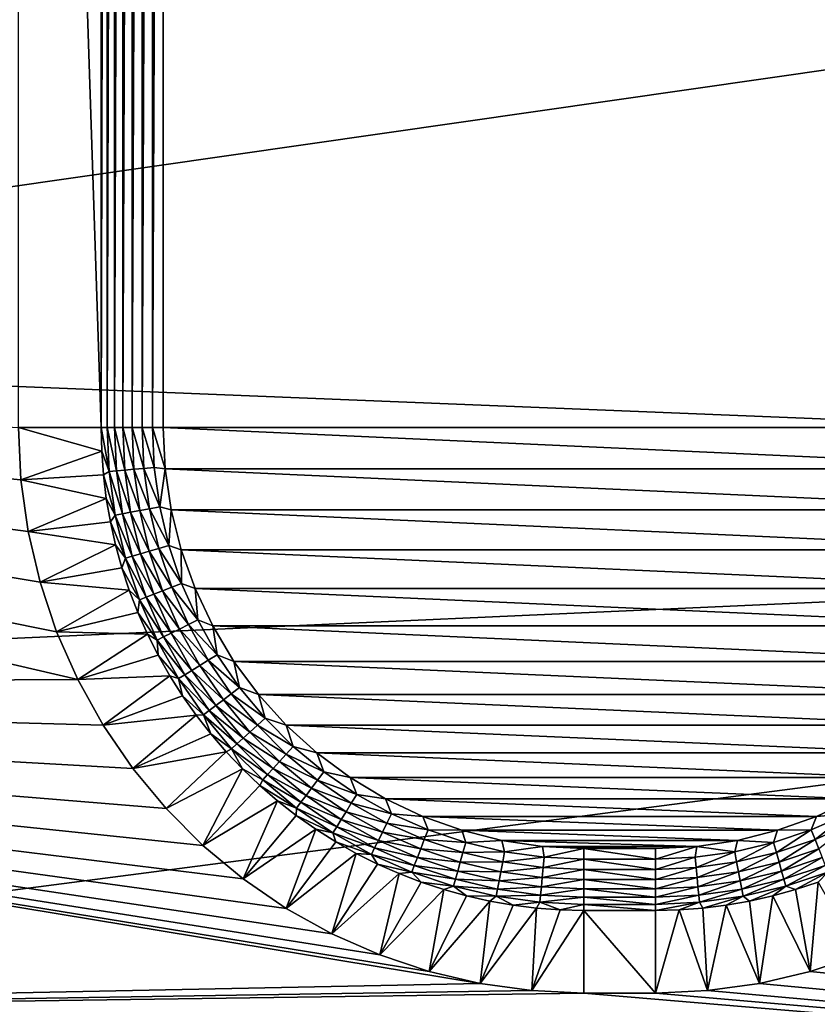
# Model space of a CAD drawing. Extents: x -320 to 320, y -695 to 695.
# Tile 143 of 169: x 218 to 241, y 295 to 322. Entities that reach past the tile are written whole.
import ezdxf

# ---------------------------------------------------------------- set-up
doc = ezdxf.new("R2010")
doc.units = 0
doc.header["$LTSCALE"] = 50.062222
for name, color, linetype in [('1', 7, 'CONTINUOUS'), ('147', 7, 'CONTINUOUS'), ('148', 7, 'CONTINUOUS'), ('149', 7, 'CONTINUOUS'), ('150', 7, 'CONTINUOUS'), ('151', 7, 'CONTINUOUS'), ('160', 7, 'CONTINUOUS'), ('161', 7, 'CONTINUOUS'), ('162', 7, 'CONTINUOUS'), ('163', 7, 'CONTINUOUS'), ('2', 7, 'CONTINUOUS')]:
    doc.layers.add(name, color=color, linetype=linetype)

msp = doc.modelspace()

# ---------------------------------------------------------------- linework, layer by layer
at = {"layer": '1', "color": 7, "linetype": 'CONTINUOUS'}
for points in [[(180.865, 303.755), (180.651, 313.062), (219.857, 303.96), (180.865, 303.755)], [(219.857, 303.96), (180.651, 313.062), (219.267, 305.296), (219.857, 303.96)], [(219.267, 305.296), (180.651, 313.062), (218.803, 306.68), (219.267, 305.296)], [(218.803, 306.68), (180.651, 313.062), (218.469, 308.101), (218.803, 306.68)], [(218.469, 308.101), (180.651, 313.062), (218.267, 309.547), (218.469, 308.101)], [(218.267, 309.547), (180.651, 313.062), (218.2, 311.005), (218.267, 309.547)], [(220.567, 302.685), (180.865, 303.755), (219.857, 303.96), (220.567, 302.685)], [(180.651, 294.448), (180.865, 303.755), (231.101, 295.469), (180.651, 294.448)], [(231.101, 295.469), (180.865, 303.755), (229.68, 295.803), (231.101, 295.469)], [(229.68, 295.803), (180.865, 303.755), (228.296, 296.267), (229.68, 295.803)], [(228.296, 296.267), (180.865, 303.755), (226.96, 296.857), (228.296, 296.267)], [(226.96, 296.857), (180.865, 303.755), (225.685, 297.567), (226.96, 296.857)], [(225.685, 297.567), (180.865, 303.755), (224.48, 298.392), (225.685, 297.567)], [(224.48, 298.392), (180.865, 303.755), (223.357, 299.325), (224.48, 298.392)], [(223.357, 299.325), (180.865, 303.755), (222.325, 300.357), (223.357, 299.325)], [(222.325, 300.357), (180.865, 303.755), (221.392, 301.48), (222.325, 300.357)], [(221.392, 301.48), (180.865, 303.755), (220.567, 302.685), (221.392, 301.48)], [(241.714, 296.267), (309.371, 288.818), (240.33, 295.803), (241.714, 296.267)], [(240.33, 295.803), (309.371, 288.818), (238.909, 295.469), (240.33, 295.803)], [(232.547, 295.267), (180.651, 294.448), (231.101, 295.469), (232.547, 295.267)], [(238.909, 295.469), (309.371, 288.818), (237.463, 295.267), (238.909, 295.469)], [(234.005, 295.2), (180.651, 294.448), (232.547, 295.267), (234.005, 295.2)], [(309.371, 288.818), (180.651, 294.448), (234.005, 295.2), (309.371, 288.818)], [(236.005, 295.2), (309.371, 288.818), (234.005, 295.2), (236.005, 295.2)], [(237.463, 295.267), (309.371, 288.818), (236.005, 295.2), (237.463, 295.267)]]:
    msp.add_3dface(points, dxfattribs=at)
at = {"layer": '147', "color": 7, "linetype": 'CONTINUOUS'}
for points in [[(247.769, 381.005, -5), (247.769, 311.005, -5), (222.241, 381.005, -5), (247.769, 381.005, -5)], [(222.241, 381.005, -5), (247.769, 311.005, -5), (222.241, 311.005, -5), (222.241, 381.005, -5)], [(222.241, 311.005, -5), (247.769, 311.005, -5), (247.712, 309.852, -5), (222.241, 311.005, -5)], [(222.298, 309.852, -5), (222.241, 311.005, -5), (247.712, 309.852, -5), (222.298, 309.852, -5)], [(222.467, 308.71, -5), (222.298, 309.852, -5), (247.543, 308.71, -5), (222.467, 308.71, -5)], [(247.543, 308.71, -5), (222.298, 309.852, -5), (247.712, 309.852, -5), (247.543, 308.71, -5)], [(222.748, 307.59, -5), (222.467, 308.71, -5), (247.262, 307.59, -5), (222.748, 307.59, -5)], [(247.262, 307.59, -5), (222.467, 308.71, -5), (247.543, 308.71, -5), (247.262, 307.59, -5)], [(223.137, 306.503, -5), (222.748, 307.59, -5), (246.873, 306.503, -5), (223.137, 306.503, -5)], [(246.873, 306.503, -5), (222.748, 307.59, -5), (247.262, 307.59, -5), (246.873, 306.503, -5)], [(223.63, 305.46, -5), (223.137, 306.503, -5), (246.38, 305.46, -5), (223.63, 305.46, -5)], [(246.38, 305.46, -5), (223.137, 306.503, -5), (246.873, 306.503, -5), (246.38, 305.46, -5)], [(224.224, 304.47, -5), (223.63, 305.46, -5), (245.786, 304.47, -5), (224.224, 304.47, -5)], [(245.786, 304.47, -5), (223.63, 305.46, -5), (246.38, 305.46, -5), (245.786, 304.47, -5)], [(224.912, 303.542, -5), (224.224, 304.47, -5), (245.098, 303.542, -5), (224.912, 303.542, -5)], [(245.098, 303.542, -5), (224.224, 304.47, -5), (245.786, 304.47, -5), (245.098, 303.542, -5)], [(225.687, 302.687, -5), (224.912, 303.542, -5), (244.323, 302.687, -5), (225.687, 302.687, -5)], [(244.323, 302.687, -5), (224.912, 303.542, -5), (245.098, 303.542, -5), (244.323, 302.687, -5)], [(226.542, 301.912, -5), (225.687, 302.687, -5), (243.468, 301.912, -5), (226.542, 301.912, -5)], [(243.468, 301.912, -5), (225.687, 302.687, -5), (244.323, 302.687, -5), (243.468, 301.912, -5)], [(227.47, 301.224, -5), (226.542, 301.912, -5), (242.54, 301.224, -5), (227.47, 301.224, -5)], [(242.54, 301.224, -5), (226.542, 301.912, -5), (243.468, 301.912, -5), (242.54, 301.224, -5)], [(228.46, 300.63, -5), (227.47, 301.224, -5), (241.55, 300.63, -5), (228.46, 300.63, -5)], [(241.55, 300.63, -5), (227.47, 301.224, -5), (242.54, 301.224, -5), (241.55, 300.63, -5)], [(229.503, 300.137, -5), (228.46, 300.63, -5), (240.507, 300.137, -5), (229.503, 300.137, -5)], [(240.507, 300.137, -5), (228.46, 300.63, -5), (241.55, 300.63, -5), (240.507, 300.137, -5)], [(230.59, 299.748, -5), (229.503, 300.137, -5), (239.42, 299.748, -5), (230.59, 299.748, -5)], [(239.42, 299.748, -5), (229.503, 300.137, -5), (240.507, 300.137, -5), (239.42, 299.748, -5)], [(231.71, 299.467, -5), (230.59, 299.748, -5), (238.3, 299.467, -5), (231.71, 299.467, -5)], [(238.3, 299.467, -5), (230.59, 299.748, -5), (239.42, 299.748, -5), (238.3, 299.467, -5)], [(232.852, 299.298, -5), (231.71, 299.467, -5), (237.158, 299.298, -5), (232.852, 299.298, -5)], [(237.158, 299.298, -5), (231.71, 299.467, -5), (238.3, 299.467, -5), (237.158, 299.298, -5)], [(234.005, 299.241, -5), (232.852, 299.298, -5), (236.005, 299.241, -5), (234.005, 299.241, -5)], [(236.005, 299.241, -5), (232.852, 299.298, -5), (237.158, 299.298, -5), (236.005, 299.241, -5)]]:
    msp.add_3dface(points, dxfattribs=at)
at = {"layer": '148', "color": 7, "linetype": 'CONTINUOUS'}
for points in [[(239.923, 298.091, -4), (240.33, 295.803), (239.284, 297.914, -4), (239.923, 298.091, -4)], [(240.552, 298.298, -4), (240.33, 295.803), (239.923, 298.091, -4), (240.552, 298.298, -4)], [(241.714, 296.267), (240.33, 295.803), (240.552, 298.298, -4), (241.714, 296.267)], [(239.284, 297.914, -4), (238.909, 295.469), (238.638, 297.769, -4), (239.284, 297.914, -4)], [(240.33, 295.803), (238.909, 295.469), (239.284, 297.914, -4), (240.33, 295.803)], [(237.328, 297.574, -4), (237.463, 295.267), (236.667, 297.526, -4), (237.328, 297.574, -4)], [(237.985, 297.655, -4), (237.463, 295.267), (237.328, 297.574, -4), (237.985, 297.655, -4)], [(238.909, 295.469), (237.463, 295.267), (237.985, 297.655, -4), (238.909, 295.469)], [(238.638, 297.769, -4), (238.909, 295.469), (237.985, 297.655, -4), (238.638, 297.769, -4)], [(237.463, 295.267), (236.005, 295.2), (236.667, 297.526, -4), (237.463, 295.267)], [(236.667, 297.526, -4), (236.005, 295.2), (236.005, 297.509, -4), (236.667, 297.526, -4)]]:
    msp.add_3dface(points, dxfattribs=at)
at = {"layer": '149', "color": 7, "linetype": 'CONTINUOUS'}
for points in [[(236.005, 295.2), (234.005, 295.2), (234.005, 297.509, -4), (236.005, 295.2)], [(236.005, 297.509, -4), (236.005, 295.2), (234.005, 297.509, -4), (236.005, 297.509, -4)]]:
    msp.add_3dface(points, dxfattribs=at)
at = {"layer": '150', "color": 7, "linetype": 'CONTINUOUS'}
for points in [[(218.267, 309.547), (218.2, 311.005), (220.526, 310.343, -4), (218.267, 309.547)], [(220.526, 310.343, -4), (218.2, 311.005), (220.509, 311.005, -4), (220.526, 310.343, -4)], [(220.574, 309.682, -4), (218.267, 309.547), (220.526, 310.343, -4), (220.574, 309.682, -4)], [(220.655, 309.025, -4), (218.267, 309.547), (220.574, 309.682, -4), (220.655, 309.025, -4)], [(218.469, 308.101), (218.267, 309.547), (220.655, 309.025, -4), (218.469, 308.101)], [(220.769, 308.372, -4), (218.469, 308.101), (220.655, 309.025, -4), (220.769, 308.372, -4)], [(220.914, 307.726, -4), (218.469, 308.101), (220.769, 308.372, -4), (220.914, 307.726, -4)], [(218.803, 306.68), (218.469, 308.101), (220.914, 307.726, -4), (218.803, 306.68)], [(221.091, 307.087, -4), (218.803, 306.68), (220.914, 307.726, -4), (221.091, 307.087, -4)], [(221.298, 306.458, -4), (218.803, 306.68), (221.091, 307.087, -4), (221.298, 306.458, -4)], [(219.267, 305.296), (218.803, 306.68), (221.298, 306.458, -4), (219.267, 305.296)], [(221.537, 305.84, -4), (219.267, 305.296), (221.298, 306.458, -4), (221.537, 305.84, -4)], [(221.805, 305.235, -4), (219.267, 305.296), (221.537, 305.84, -4), (221.805, 305.235, -4)], [(219.857, 303.96), (219.267, 305.296), (221.805, 305.235, -4), (219.857, 303.96)], [(222.103, 304.643, -4), (219.857, 303.96), (221.805, 305.235, -4), (222.103, 304.643, -4)], [(222.429, 304.067, -4), (219.857, 303.96), (222.103, 304.643, -4), (222.429, 304.067, -4)], [(220.567, 302.685), (219.857, 303.96), (222.429, 304.067, -4), (220.567, 302.685)], [(222.784, 303.507, -4), (220.567, 302.685), (222.429, 304.067, -4), (222.784, 303.507, -4)], [(223.165, 302.966, -4), (220.567, 302.685), (222.784, 303.507, -4), (223.165, 302.966, -4)], [(221.392, 301.48), (220.567, 302.685), (223.165, 302.966, -4), (221.392, 301.48)], [(223.573, 302.443, -4), (221.392, 301.48), (223.165, 302.966, -4), (223.573, 302.443, -4)], [(224.005, 301.942, -4), (221.392, 301.48), (223.573, 302.443, -4), (224.005, 301.942, -4)], [(222.325, 300.357), (221.392, 301.48), (224.005, 301.942, -4), (222.325, 300.357)], [(224.462, 301.462, -4), (222.325, 300.357), (224.005, 301.942, -4), (224.462, 301.462, -4)], [(223.357, 299.325), (222.325, 300.357), (224.462, 301.462, -4), (223.357, 299.325)], [(224.942, 301.005, -4), (223.357, 299.325), (224.462, 301.462, -4), (224.942, 301.005, -4)], [(225.443, 300.573, -4), (223.357, 299.325), (224.942, 301.005, -4), (225.443, 300.573, -4)], [(224.48, 298.392), (223.357, 299.325), (225.443, 300.573, -4), (224.48, 298.392)], [(225.966, 300.165, -4), (224.48, 298.392), (225.443, 300.573, -4), (225.966, 300.165, -4)], [(226.507, 299.784, -4), (224.48, 298.392), (225.966, 300.165, -4), (226.507, 299.784, -4)], [(225.685, 297.567), (224.48, 298.392), (226.507, 299.784, -4), (225.685, 297.567)], [(227.067, 299.429, -4), (225.685, 297.567), (226.507, 299.784, -4), (227.067, 299.429, -4)], [(227.643, 299.103, -4), (225.685, 297.567), (227.067, 299.429, -4), (227.643, 299.103, -4)], [(226.96, 296.857), (225.685, 297.567), (227.643, 299.103, -4), (226.96, 296.857)], [(228.235, 298.805, -4), (226.96, 296.857), (227.643, 299.103, -4), (228.235, 298.805, -4)], [(228.84, 298.537, -4), (226.96, 296.857), (228.235, 298.805, -4), (228.84, 298.537, -4)], [(228.296, 296.267), (226.96, 296.857), (228.84, 298.537, -4), (228.296, 296.267)], [(229.458, 298.298, -4), (228.296, 296.267), (228.84, 298.537, -4), (229.458, 298.298, -4)], [(230.087, 298.091, -4), (228.296, 296.267), (229.458, 298.298, -4), (230.087, 298.091, -4)], [(229.68, 295.803), (228.296, 296.267), (230.087, 298.091, -4), (229.68, 295.803)], [(230.726, 297.914, -4), (229.68, 295.803), (230.087, 298.091, -4), (230.726, 297.914, -4)], [(231.372, 297.769, -4), (229.68, 295.803), (230.726, 297.914, -4), (231.372, 297.769, -4)], [(231.101, 295.469), (229.68, 295.803), (231.372, 297.769, -4), (231.101, 295.469)], [(232.025, 297.655, -4), (231.101, 295.469), (231.372, 297.769, -4), (232.025, 297.655, -4)], [(232.682, 297.574, -4), (231.101, 295.469), (232.025, 297.655, -4), (232.682, 297.574, -4)], [(232.547, 295.267), (231.101, 295.469), (232.682, 297.574, -4), (232.547, 295.267)], [(233.343, 297.526, -4), (232.547, 295.267), (232.682, 297.574, -4), (233.343, 297.526, -4)], [(234.005, 297.509, -4), (232.547, 295.267), (233.343, 297.526, -4), (234.005, 297.509, -4)], [(234.005, 295.2), (232.547, 295.267), (234.005, 297.509, -4), (234.005, 295.2)]]:
    msp.add_3dface(points, dxfattribs=at)
at = {"layer": '151', "color": 7, "linetype": 'CONTINUOUS'}
for points in [[(218.2, 311.005), (218.2, 381.005), (220.509, 311.005, -4), (218.2, 311.005)], [(220.509, 311.005, -4), (218.2, 381.005), (220.509, 381.005, -4), (220.509, 311.005, -4)]]:
    msp.add_3dface(points, dxfattribs=at)
at = {"layer": '160', "color": 7, "linetype": 'CONTINUOUS'}
for points in [[(220.509, 311.005, -4), (220.509, 381.005, -4), (220.678, 381.005, -4.247), (220.509, 311.005, -4)], [(220.509, 311.005, -4), (220.678, 381.005, -4.247), (220.678, 311.005, -4.247), (220.509, 311.005, -4)], [(220.678, 381.005, -4.247), (220.881, 381.005, -4.466), (220.678, 311.005, -4.247), (220.678, 381.005, -4.247)], [(220.678, 311.005, -4.247), (220.881, 381.005, -4.466), (220.881, 311.005, -4.466), (220.678, 311.005, -4.247)], [(220.881, 381.005, -4.466), (221.115, 381.005, -4.653), (220.881, 311.005, -4.466), (220.881, 381.005, -4.466)], [(220.881, 311.005, -4.466), (221.115, 381.005, -4.653), (221.115, 311.005, -4.653), (220.881, 311.005, -4.466)], [(221.115, 381.005, -4.653), (221.374, 381.005, -4.802), (221.115, 311.005, -4.653), (221.115, 381.005, -4.653)], [(221.115, 311.005, -4.653), (221.374, 381.005, -4.802), (221.374, 311.005, -4.802), (221.115, 311.005, -4.653)], [(221.374, 381.005, -4.802), (221.653, 381.005, -4.911), (221.374, 311.005, -4.802), (221.374, 381.005, -4.802)], [(221.374, 311.005, -4.802), (221.653, 381.005, -4.911), (221.653, 311.005, -4.911), (221.374, 311.005, -4.802)], [(221.653, 381.005, -4.911), (221.945, 381.005, -4.978), (221.653, 311.005, -4.911), (221.653, 381.005, -4.911)], [(221.653, 311.005, -4.911), (221.945, 381.005, -4.978), (221.945, 311.005, -4.978), (221.653, 311.005, -4.911)], [(222.241, 381.005, -5), (222.241, 311.005, -5), (221.945, 311.005, -4.978), (222.241, 381.005, -5)], [(221.945, 381.005, -4.978), (222.241, 381.005, -5), (221.945, 311.005, -4.978), (221.945, 381.005, -4.978)]]:
    msp.add_3dface(points, dxfattribs=at)
at = {"layer": '161', "color": 7, "linetype": 'CONTINUOUS'}
for points in [[(220.526, 310.343, -4), (220.509, 311.005, -4), (220.735, 309.775, -4.247), (220.526, 310.343, -4)], [(220.509, 311.005, -4), (220.678, 311.005, -4.247), (220.735, 309.775, -4.247), (220.509, 311.005, -4)], [(220.678, 311.005, -4.247), (220.881, 311.005, -4.466), (220.937, 309.794, -4.466), (220.678, 311.005, -4.247)], [(220.678, 311.005, -4.247), (220.937, 309.794, -4.466), (220.735, 309.775, -4.247), (220.678, 311.005, -4.247)], [(220.881, 311.005, -4.466), (221.115, 311.005, -4.653), (221.17, 309.816, -4.653), (220.881, 311.005, -4.466)], [(220.881, 311.005, -4.466), (221.17, 309.816, -4.653), (220.937, 309.794, -4.466), (220.881, 311.005, -4.466)], [(221.115, 311.005, -4.653), (221.374, 311.005, -4.802), (221.428, 309.84, -4.802), (221.115, 311.005, -4.653)], [(221.115, 311.005, -4.653), (221.428, 309.84, -4.802), (221.17, 309.816, -4.653), (221.115, 311.005, -4.653)], [(221.374, 311.005, -4.802), (221.653, 311.005, -4.911), (221.706, 309.865, -4.911), (221.374, 311.005, -4.802)], [(221.374, 311.005, -4.802), (221.706, 309.865, -4.911), (221.428, 309.84, -4.802), (221.374, 311.005, -4.802)], [(221.653, 311.005, -4.911), (221.945, 311.005, -4.978), (221.996, 309.892, -4.978), (221.653, 311.005, -4.911)], [(221.653, 311.005, -4.911), (221.996, 309.892, -4.978), (221.706, 309.865, -4.911), (221.653, 311.005, -4.911)], [(222.241, 311.005, -5), (222.298, 309.852, -5), (221.945, 311.005, -4.978), (222.241, 311.005, -5)], [(221.945, 311.005, -4.978), (222.298, 309.852, -5), (221.996, 309.892, -4.978), (221.945, 311.005, -4.978)], [(220.574, 309.682, -4), (220.526, 310.343, -4), (220.735, 309.775, -4.247), (220.574, 309.682, -4)], [(220.574, 309.682, -4), (220.735, 309.775, -4.247), (220.905, 308.556, -4.247), (220.574, 309.682, -4)], [(220.655, 309.025, -4), (220.574, 309.682, -4), (220.905, 308.556, -4.247), (220.655, 309.025, -4)], [(220.937, 309.794, -4.466), (221.105, 308.594, -4.466), (220.735, 309.775, -4.247), (220.937, 309.794, -4.466)], [(220.735, 309.775, -4.247), (221.105, 308.594, -4.466), (220.905, 308.556, -4.247), (220.735, 309.775, -4.247)], [(221.17, 309.816, -4.653), (221.335, 308.637, -4.653), (220.937, 309.794, -4.466), (221.17, 309.816, -4.653)], [(220.937, 309.794, -4.466), (221.335, 308.637, -4.653), (221.105, 308.594, -4.466), (220.937, 309.794, -4.466)], [(221.428, 309.84, -4.802), (221.59, 308.684, -4.802), (221.17, 309.816, -4.653), (221.428, 309.84, -4.802)], [(221.17, 309.816, -4.653), (221.59, 308.684, -4.802), (221.335, 308.637, -4.653), (221.17, 309.816, -4.653)], [(221.706, 309.865, -4.911), (221.863, 308.735, -4.911), (221.428, 309.84, -4.802), (221.706, 309.865, -4.911)], [(221.428, 309.84, -4.802), (221.863, 308.735, -4.911), (221.59, 308.684, -4.802), (221.428, 309.84, -4.802)], [(221.996, 309.892, -4.978), (222.15, 308.789, -4.978), (221.706, 309.865, -4.911), (221.996, 309.892, -4.978)], [(221.706, 309.865, -4.911), (222.15, 308.789, -4.978), (221.863, 308.735, -4.911), (221.706, 309.865, -4.911)], [(221.996, 309.892, -4.978), (222.298, 309.852, -5), (222.15, 308.789, -4.978), (221.996, 309.892, -4.978)], [(222.298, 309.852, -5), (222.467, 308.71, -5), (222.15, 308.789, -4.978), (222.298, 309.852, -5)], [(220.769, 308.372, -4), (220.655, 309.025, -4), (220.905, 308.556, -4.247), (220.769, 308.372, -4)], [(220.769, 308.372, -4), (220.905, 308.556, -4.247), (221.187, 307.358, -4.247), (220.769, 308.372, -4)], [(221.105, 308.594, -4.466), (221.382, 307.414, -4.466), (220.905, 308.556, -4.247), (221.105, 308.594, -4.466)], [(220.905, 308.556, -4.247), (221.382, 307.414, -4.466), (221.187, 307.358, -4.247), (220.905, 308.556, -4.247)], [(221.335, 308.637, -4.653), (221.607, 307.478, -4.653), (221.105, 308.594, -4.466), (221.335, 308.637, -4.653)], [(221.105, 308.594, -4.466), (221.607, 307.478, -4.653), (221.382, 307.414, -4.466), (221.105, 308.594, -4.466)], [(221.59, 308.684, -4.802), (221.857, 307.548, -4.802), (221.335, 308.637, -4.653), (221.59, 308.684, -4.802)], [(221.335, 308.637, -4.653), (221.857, 307.548, -4.802), (221.607, 307.478, -4.653), (221.335, 308.637, -4.653)], [(221.863, 308.735, -4.911), (222.125, 307.625, -4.911), (221.59, 308.684, -4.802), (221.863, 308.735, -4.911)], [(221.59, 308.684, -4.802), (222.125, 307.625, -4.911), (221.857, 307.548, -4.802), (221.59, 308.684, -4.802)], [(222.15, 308.789, -4.978), (222.405, 307.705, -4.978), (221.863, 308.735, -4.911), (222.15, 308.789, -4.978)], [(221.863, 308.735, -4.911), (222.405, 307.705, -4.978), (222.125, 307.625, -4.911), (221.863, 308.735, -4.911)], [(222.15, 308.789, -4.978), (222.467, 308.71, -5), (222.405, 307.705, -4.978), (222.15, 308.789, -4.978)], [(222.467, 308.71, -5), (222.748, 307.59, -5), (222.405, 307.705, -4.978), (222.467, 308.71, -5)], [(220.914, 307.726, -4), (220.769, 308.372, -4), (221.187, 307.358, -4.247), (220.914, 307.726, -4)], [(221.091, 307.087, -4), (220.914, 307.726, -4), (221.187, 307.358, -4.247), (221.091, 307.087, -4)], [(221.607, 307.478, -4.653), (221.986, 306.349, -4.653), (221.382, 307.414, -4.466), (221.607, 307.478, -4.653)], [(221.857, 307.548, -4.802), (222.227, 306.442, -4.802), (221.607, 307.478, -4.653), (221.857, 307.548, -4.802)], [(221.607, 307.478, -4.653), (222.227, 306.442, -4.802), (221.986, 306.349, -4.653), (221.607, 307.478, -4.653)], [(222.125, 307.625, -4.911), (222.487, 306.543, -4.911), (221.857, 307.548, -4.802), (222.125, 307.625, -4.911)], [(221.857, 307.548, -4.802), (222.487, 306.543, -4.911), (222.227, 306.442, -4.802), (221.857, 307.548, -4.802)], [(222.405, 307.705, -4.978), (222.759, 306.648, -4.978), (222.125, 307.625, -4.911), (222.405, 307.705, -4.978)], [(222.125, 307.625, -4.911), (222.759, 306.648, -4.978), (222.487, 306.543, -4.911), (222.125, 307.625, -4.911)], [(222.405, 307.705, -4.978), (222.748, 307.59, -5), (222.759, 306.648, -4.978), (222.405, 307.705, -4.978)], [(222.748, 307.59, -5), (223.137, 306.503, -5), (222.759, 306.648, -4.978), (222.748, 307.59, -5)], [(221.091, 307.087, -4), (221.187, 307.358, -4.247), (221.578, 306.191, -4.247), (221.091, 307.087, -4)], [(221.382, 307.414, -4.466), (221.768, 306.264, -4.466), (221.187, 307.358, -4.247), (221.382, 307.414, -4.466)], [(221.187, 307.358, -4.247), (221.768, 306.264, -4.466), (221.578, 306.191, -4.247), (221.187, 307.358, -4.247)], [(221.382, 307.414, -4.466), (221.986, 306.349, -4.653), (221.768, 306.264, -4.466), (221.382, 307.414, -4.466)], [(221.298, 306.458, -4), (221.091, 307.087, -4), (221.578, 306.191, -4.247), (221.298, 306.458, -4)], [(222.759, 306.648, -4.978), (223.209, 305.629, -4.978), (222.487, 306.543, -4.911), (222.759, 306.648, -4.978)], [(222.759, 306.648, -4.978), (223.137, 306.503, -5), (223.209, 305.629, -4.978), (222.759, 306.648, -4.978)], [(221.537, 305.84, -4), (221.298, 306.458, -4), (221.578, 306.191, -4.247), (221.537, 305.84, -4)], [(221.986, 306.349, -4.653), (222.467, 305.26, -4.653), (221.768, 306.264, -4.466), (221.986, 306.349, -4.653)], [(222.227, 306.442, -4.802), (222.699, 305.375, -4.802), (221.986, 306.349, -4.653), (222.227, 306.442, -4.802)], [(221.986, 306.349, -4.653), (222.699, 305.375, -4.802), (222.467, 305.26, -4.653), (221.986, 306.349, -4.653)], [(222.487, 306.543, -4.911), (222.948, 305.499, -4.911), (222.227, 306.442, -4.802), (222.487, 306.543, -4.911)], [(222.227, 306.442, -4.802), (222.948, 305.499, -4.911), (222.699, 305.375, -4.802), (222.227, 306.442, -4.802)], [(222.487, 306.543, -4.911), (223.209, 305.629, -4.978), (222.948, 305.499, -4.911), (222.487, 306.543, -4.911)], [(223.137, 306.503, -5), (223.63, 305.46, -5), (223.209, 305.629, -4.978), (223.137, 306.503, -5)], [(221.537, 305.84, -4), (221.578, 306.191, -4.247), (222.075, 305.065, -4.247), (221.537, 305.84, -4)], [(221.768, 306.264, -4.466), (222.257, 305.155, -4.466), (221.578, 306.191, -4.247), (221.768, 306.264, -4.466)], [(221.578, 306.191, -4.247), (222.257, 305.155, -4.466), (222.075, 305.065, -4.247), (221.578, 306.191, -4.247)], [(221.768, 306.264, -4.466), (222.467, 305.26, -4.653), (222.257, 305.155, -4.466), (221.768, 306.264, -4.466)], [(221.805, 305.235, -4), (221.537, 305.84, -4), (222.075, 305.065, -4.247), (221.805, 305.235, -4)], [(223.209, 305.629, -4.978), (223.751, 304.656, -4.978), (222.948, 305.499, -4.911), (223.209, 305.629, -4.978)], [(223.209, 305.629, -4.978), (223.63, 305.46, -5), (223.751, 304.656, -4.978), (223.209, 305.629, -4.978)], [(222.103, 304.643, -4), (221.805, 305.235, -4), (222.075, 305.065, -4.247), (222.103, 304.643, -4)], [(222.467, 305.26, -4.653), (223.046, 304.219, -4.653), (222.257, 305.155, -4.466), (222.467, 305.26, -4.653)], [(222.699, 305.375, -4.802), (223.266, 304.356, -4.802), (222.467, 305.26, -4.653), (222.699, 305.375, -4.802)], [(222.467, 305.26, -4.653), (223.266, 304.356, -4.802), (223.046, 304.219, -4.653), (222.467, 305.26, -4.653)], [(222.948, 305.499, -4.911), (223.503, 304.503, -4.911), (222.699, 305.375, -4.802), (222.948, 305.499, -4.911)], [(222.699, 305.375, -4.802), (223.503, 304.503, -4.911), (223.266, 304.356, -4.802), (222.699, 305.375, -4.802)], [(222.948, 305.499, -4.911), (223.751, 304.656, -4.978), (223.503, 304.503, -4.911), (222.948, 305.499, -4.911)], [(223.63, 305.46, -5), (224.224, 304.47, -5), (223.751, 304.656, -4.978), (223.63, 305.46, -5)], [(222.257, 305.155, -4.466), (222.847, 304.096, -4.466), (222.075, 305.065, -4.247), (222.257, 305.155, -4.466)], [(222.103, 304.643, -4), (222.075, 305.065, -4.247), (222.674, 303.989, -4.247), (222.103, 304.643, -4)], [(222.075, 305.065, -4.247), (222.847, 304.096, -4.466), (222.674, 303.989, -4.247), (222.075, 305.065, -4.247)], [(222.257, 305.155, -4.466), (223.046, 304.219, -4.653), (222.847, 304.096, -4.466), (222.257, 305.155, -4.466)], [(222.429, 304.067, -4), (222.103, 304.643, -4), (222.674, 303.989, -4.247), (222.429, 304.067, -4)], [(223.503, 304.503, -4.911), (224.148, 303.561, -4.911), (223.266, 304.356, -4.802), (223.503, 304.503, -4.911)], [(223.751, 304.656, -4.978), (224.381, 303.737, -4.978), (223.503, 304.503, -4.911), (223.751, 304.656, -4.978)], [(223.503, 304.503, -4.911), (224.381, 303.737, -4.978), (224.148, 303.561, -4.911), (223.503, 304.503, -4.911)], [(223.751, 304.656, -4.978), (224.224, 304.47, -5), (224.381, 303.737, -4.978), (223.751, 304.656, -4.978)], [(224.224, 304.47, -5), (224.912, 303.542, -5), (224.381, 303.737, -4.978), (224.224, 304.47, -5)], [(223.046, 304.219, -4.653), (223.719, 303.237, -4.653), (222.847, 304.096, -4.466), (223.046, 304.219, -4.653)], [(223.266, 304.356, -4.802), (223.926, 303.393, -4.802), (223.046, 304.219, -4.653), (223.266, 304.356, -4.802)], [(223.046, 304.219, -4.653), (223.926, 303.393, -4.802), (223.719, 303.237, -4.653), (223.046, 304.219, -4.653)], [(223.266, 304.356, -4.802), (224.148, 303.561, -4.911), (223.926, 303.393, -4.802), (223.266, 304.356, -4.802)], [(222.784, 303.507, -4), (222.429, 304.067, -4), (222.674, 303.989, -4.247), (222.784, 303.507, -4)], [(222.847, 304.096, -4.466), (223.532, 303.096, -4.466), (222.674, 303.989, -4.247), (222.847, 304.096, -4.466)], [(222.784, 303.507, -4), (222.674, 303.989, -4.247), (223.37, 302.974, -4.247), (222.784, 303.507, -4)], [(222.674, 303.989, -4.247), (223.532, 303.096, -4.466), (223.37, 302.974, -4.247), (222.674, 303.989, -4.247)], [(222.847, 304.096, -4.466), (223.719, 303.237, -4.653), (223.532, 303.096, -4.466), (222.847, 304.096, -4.466)], [(224.381, 303.737, -4.978), (225.092, 302.88, -4.978), (224.148, 303.561, -4.911), (224.381, 303.737, -4.978)], [(224.381, 303.737, -4.978), (224.912, 303.542, -5), (225.092, 302.88, -4.978), (224.381, 303.737, -4.978)], [(223.165, 302.966, -4), (222.784, 303.507, -4), (223.37, 302.974, -4.247), (223.165, 302.966, -4)], [(223.926, 303.393, -4.802), (224.671, 302.496, -4.802), (223.719, 303.237, -4.653), (223.926, 303.393, -4.802)], [(224.148, 303.561, -4.911), (224.877, 302.684, -4.911), (223.926, 303.393, -4.802), (224.148, 303.561, -4.911)], [(223.926, 303.393, -4.802), (224.877, 302.684, -4.911), (224.671, 302.496, -4.802), (223.926, 303.393, -4.802)], [(224.148, 303.561, -4.911), (225.092, 302.88, -4.978), (224.877, 302.684, -4.911), (224.148, 303.561, -4.911)], [(224.912, 303.542, -5), (225.687, 302.687, -5), (225.092, 302.88, -4.978), (224.912, 303.542, -5)], [(223.532, 303.096, -4.466), (224.306, 302.164, -4.466), (223.37, 302.974, -4.247), (223.532, 303.096, -4.466)], [(223.719, 303.237, -4.653), (224.479, 302.321, -4.653), (223.532, 303.096, -4.466), (223.719, 303.237, -4.653)], [(223.532, 303.096, -4.466), (224.479, 302.321, -4.653), (224.306, 302.164, -4.466), (223.532, 303.096, -4.466)], [(223.719, 303.237, -4.653), (224.671, 302.496, -4.802), (224.479, 302.321, -4.653), (223.719, 303.237, -4.653)], [(223.573, 302.443, -4), (223.165, 302.966, -4), (223.37, 302.974, -4.247), (223.573, 302.443, -4)], [(223.573, 302.443, -4), (223.37, 302.974, -4.247), (224.156, 302.027, -4.247), (223.573, 302.443, -4)], [(223.37, 302.974, -4.247), (224.306, 302.164, -4.466), (224.156, 302.027, -4.247), (223.37, 302.974, -4.247)], [(225.092, 302.88, -4.978), (225.88, 302.092, -4.978), (224.877, 302.684, -4.911), (225.092, 302.88, -4.978)], [(225.092, 302.88, -4.978), (225.687, 302.687, -5), (225.88, 302.092, -4.978), (225.092, 302.88, -4.978)], [(224.671, 302.496, -4.802), (225.496, 301.671, -4.802), (224.479, 302.321, -4.653), (224.671, 302.496, -4.802)], [(224.877, 302.684, -4.911), (225.684, 301.877, -4.911), (224.671, 302.496, -4.802), (224.877, 302.684, -4.911)], [(224.671, 302.496, -4.802), (225.684, 301.877, -4.911), (225.496, 301.671, -4.802), (224.671, 302.496, -4.802)], [(224.877, 302.684, -4.911), (225.88, 302.092, -4.978), (225.684, 301.877, -4.911), (224.877, 302.684, -4.911)], [(225.687, 302.687, -5), (226.542, 301.912, -5), (225.88, 302.092, -4.978), (225.687, 302.687, -5)], [(224.005, 301.942, -4), (223.573, 302.443, -4), (224.156, 302.027, -4.247), (224.005, 301.942, -4)], [(224.479, 302.321, -4.653), (225.321, 301.479, -4.653), (224.306, 302.164, -4.466), (224.479, 302.321, -4.653)], [(224.479, 302.321, -4.653), (225.496, 301.671, -4.802), (225.321, 301.479, -4.653), (224.479, 302.321, -4.653)], [(224.462, 301.462, -4), (224.005, 301.942, -4), (224.156, 302.027, -4.247), (224.462, 301.462, -4)], [(224.306, 302.164, -4.466), (225.164, 301.306, -4.466), (224.156, 302.027, -4.247), (224.306, 302.164, -4.466)], [(224.462, 301.462, -4), (224.156, 302.027, -4.247), (225.027, 301.156, -4.247), (224.462, 301.462, -4)], [(224.156, 302.027, -4.247), (225.164, 301.306, -4.466), (225.027, 301.156, -4.247), (224.156, 302.027, -4.247)], [(224.306, 302.164, -4.466), (225.321, 301.479, -4.653), (225.164, 301.306, -4.466), (224.306, 302.164, -4.466)], [(225.88, 302.092, -4.978), (226.737, 301.381, -4.978), (225.684, 301.877, -4.911), (225.88, 302.092, -4.978)], [(225.88, 302.092, -4.978), (226.542, 301.912, -5), (226.737, 301.381, -4.978), (225.88, 302.092, -4.978)], [(225.496, 301.671, -4.802), (226.393, 300.926, -4.802), (225.321, 301.479, -4.653), (225.496, 301.671, -4.802)], [(225.684, 301.877, -4.911), (226.561, 301.148, -4.911), (225.496, 301.671, -4.802), (225.684, 301.877, -4.911)], [(225.496, 301.671, -4.802), (226.561, 301.148, -4.911), (226.393, 300.926, -4.802), (225.496, 301.671, -4.802)], [(225.684, 301.877, -4.911), (226.737, 301.381, -4.978), (226.561, 301.148, -4.911), (225.684, 301.877, -4.911)], [(226.542, 301.912, -5), (227.47, 301.224, -5), (226.737, 301.381, -4.978), (226.542, 301.912, -5)], [(224.942, 301.005, -4), (224.462, 301.462, -4), (225.027, 301.156, -4.247), (224.942, 301.005, -4)], [(225.321, 301.479, -4.653), (226.237, 300.719, -4.653), (225.164, 301.306, -4.466), (225.321, 301.479, -4.653)], [(225.321, 301.479, -4.653), (226.393, 300.926, -4.802), (226.237, 300.719, -4.653), (225.321, 301.479, -4.653)], [(226.737, 301.381, -4.978), (227.656, 300.751, -4.978), (226.561, 301.148, -4.911), (226.737, 301.381, -4.978)], [(226.737, 301.381, -4.978), (227.47, 301.224, -5), (227.656, 300.751, -4.978), (226.737, 301.381, -4.978)], [(224.942, 301.005, -4), (225.027, 301.156, -4.247), (225.974, 300.37, -4.247), (224.942, 301.005, -4)], [(225.164, 301.306, -4.466), (226.096, 300.532, -4.466), (225.027, 301.156, -4.247), (225.164, 301.306, -4.466)], [(225.027, 301.156, -4.247), (226.096, 300.532, -4.466), (225.974, 300.37, -4.247), (225.027, 301.156, -4.247)], [(225.164, 301.306, -4.466), (226.237, 300.719, -4.653), (226.096, 300.532, -4.466), (225.164, 301.306, -4.466)], [(226.561, 301.148, -4.911), (227.503, 300.503, -4.911), (226.393, 300.926, -4.802), (226.561, 301.148, -4.911)], [(226.561, 301.148, -4.911), (227.656, 300.751, -4.978), (227.503, 300.503, -4.911), (226.561, 301.148, -4.911)], [(227.47, 301.224, -5), (228.46, 300.63, -5), (227.656, 300.751, -4.978), (227.47, 301.224, -5)], [(225.443, 300.573, -4), (224.942, 301.005, -4), (225.974, 300.37, -4.247), (225.443, 300.573, -4)], [(226.393, 300.926, -4.802), (227.356, 300.266, -4.802), (226.237, 300.719, -4.653), (226.393, 300.926, -4.802)], [(226.393, 300.926, -4.802), (227.503, 300.503, -4.911), (227.356, 300.266, -4.802), (226.393, 300.926, -4.802)], [(225.966, 300.165, -4), (225.443, 300.573, -4), (225.974, 300.37, -4.247), (225.966, 300.165, -4)], [(226.237, 300.719, -4.653), (227.219, 300.046, -4.653), (226.096, 300.532, -4.466), (226.237, 300.719, -4.653)], [(226.237, 300.719, -4.653), (227.356, 300.266, -4.802), (227.219, 300.046, -4.653), (226.237, 300.719, -4.653)], [(227.656, 300.751, -4.978), (228.629, 300.209, -4.978), (227.503, 300.503, -4.911), (227.656, 300.751, -4.978)], [(227.656, 300.751, -4.978), (228.46, 300.63, -5), (228.629, 300.209, -4.978), (227.656, 300.751, -4.978)], [(228.46, 300.63, -5), (229.503, 300.137, -5), (228.629, 300.209, -4.978), (228.46, 300.63, -5)], [(225.966, 300.165, -4), (225.974, 300.37, -4.247), (226.989, 299.674, -4.247), (225.966, 300.165, -4)], [(226.096, 300.532, -4.466), (227.096, 299.847, -4.466), (225.974, 300.37, -4.247), (226.096, 300.532, -4.466)], [(225.974, 300.37, -4.247), (227.096, 299.847, -4.466), (226.989, 299.674, -4.247), (225.974, 300.37, -4.247)], [(226.096, 300.532, -4.466), (227.219, 300.046, -4.653), (227.096, 299.847, -4.466), (226.096, 300.532, -4.466)], [(227.503, 300.503, -4.911), (228.499, 299.948, -4.911), (227.356, 300.266, -4.802), (227.503, 300.503, -4.911)], [(227.503, 300.503, -4.911), (228.629, 300.209, -4.978), (228.499, 299.948, -4.911), (227.503, 300.503, -4.911)], [(226.507, 299.784, -4), (225.966, 300.165, -4), (226.989, 299.674, -4.247), (226.507, 299.784, -4)], [(227.219, 300.046, -4.653), (228.26, 299.467, -4.653), (227.096, 299.847, -4.466), (227.219, 300.046, -4.653)], [(227.356, 300.266, -4.802), (228.375, 299.699, -4.802), (227.219, 300.046, -4.653), (227.356, 300.266, -4.802)], [(227.219, 300.046, -4.653), (228.375, 299.699, -4.802), (228.26, 299.467, -4.653), (227.219, 300.046, -4.653)], [(227.356, 300.266, -4.802), (228.499, 299.948, -4.911), (228.375, 299.699, -4.802), (227.356, 300.266, -4.802)], [(228.629, 300.209, -4.978), (229.648, 299.759, -4.978), (228.499, 299.948, -4.911), (228.629, 300.209, -4.978)], [(228.629, 300.209, -4.978), (229.503, 300.137, -5), (229.648, 299.759, -4.978), (228.629, 300.209, -4.978)], [(229.503, 300.137, -5), (230.59, 299.748, -5), (229.648, 299.759, -4.978), (229.503, 300.137, -5)], [(227.067, 299.429, -4), (226.507, 299.784, -4), (226.989, 299.674, -4.247), (227.067, 299.429, -4)], [(227.096, 299.847, -4.466), (228.155, 299.257, -4.466), (226.989, 299.674, -4.247), (227.096, 299.847, -4.466)], [(227.096, 299.847, -4.466), (228.26, 299.467, -4.653), (228.155, 299.257, -4.466), (227.096, 299.847, -4.466)], [(228.499, 299.948, -4.911), (229.543, 299.487, -4.911), (228.375, 299.699, -4.802), (228.499, 299.948, -4.911)], [(228.499, 299.948, -4.911), (229.648, 299.759, -4.978), (229.543, 299.487, -4.911), (228.499, 299.948, -4.911)], [(229.648, 299.759, -4.978), (230.705, 299.405, -4.978), (229.543, 299.487, -4.911), (229.648, 299.759, -4.978)], [(229.648, 299.759, -4.978), (230.59, 299.748, -5), (230.705, 299.405, -4.978), (229.648, 299.759, -4.978)], [(230.59, 299.748, -5), (231.71, 299.467, -5), (230.705, 299.405, -4.978), (230.59, 299.748, -5)], [(227.067, 299.429, -4), (226.989, 299.674, -4.247), (228.065, 299.075, -4.247), (227.067, 299.429, -4)], [(226.989, 299.674, -4.247), (228.155, 299.257, -4.466), (228.065, 299.075, -4.247), (226.989, 299.674, -4.247)], [(228.26, 299.467, -4.653), (229.349, 298.986, -4.653), (228.155, 299.257, -4.466), (228.26, 299.467, -4.653)], [(228.375, 299.699, -4.802), (229.442, 299.227, -4.802), (228.26, 299.467, -4.653), (228.375, 299.699, -4.802)], [(228.26, 299.467, -4.653), (229.442, 299.227, -4.802), (229.349, 298.986, -4.653), (228.26, 299.467, -4.653)], [(228.375, 299.699, -4.802), (229.543, 299.487, -4.911), (229.442, 299.227, -4.802), (228.375, 299.699, -4.802)], [(229.543, 299.487, -4.911), (230.625, 299.125, -4.911), (229.442, 299.227, -4.802), (229.543, 299.487, -4.911)], [(229.543, 299.487, -4.911), (230.705, 299.405, -4.978), (230.625, 299.125, -4.911), (229.543, 299.487, -4.911)], [(230.705, 299.405, -4.978), (231.71, 299.467, -5), (231.789, 299.15, -4.978), (230.705, 299.405, -4.978)], [(231.71, 299.467, -5), (232.852, 299.298, -5), (231.789, 299.15, -4.978), (231.71, 299.467, -5)], [(227.643, 299.103, -4), (227.067, 299.429, -4), (228.065, 299.075, -4.247), (227.643, 299.103, -4)], [(228.155, 299.257, -4.466), (229.264, 298.768, -4.466), (228.065, 299.075, -4.247), (228.155, 299.257, -4.466)], [(228.155, 299.257, -4.466), (229.349, 298.986, -4.653), (229.264, 298.768, -4.466), (228.155, 299.257, -4.466)], [(229.442, 299.227, -4.802), (230.548, 298.857, -4.802), (229.349, 298.986, -4.653), (229.442, 299.227, -4.802)], [(229.442, 299.227, -4.802), (230.625, 299.125, -4.911), (230.548, 298.857, -4.802), (229.442, 299.227, -4.802)], [(230.705, 299.405, -4.978), (231.789, 299.15, -4.978), (230.625, 299.125, -4.911), (230.705, 299.405, -4.978)], [(231.789, 299.15, -4.978), (232.852, 299.298, -5), (232.892, 298.996, -4.978), (231.789, 299.15, -4.978)], [(232.852, 299.298, -5), (234.005, 299.241, -5), (232.892, 298.996, -4.978), (232.852, 299.298, -5)], [(232.892, 298.996, -4.978), (234.005, 299.241, -5), (234.005, 298.945, -4.978), (232.892, 298.996, -4.978)], [(228.235, 298.805, -4), (227.643, 299.103, -4), (228.065, 299.075, -4.247), (228.235, 298.805, -4)], [(228.235, 298.805, -4), (228.065, 299.075, -4.247), (229.191, 298.578, -4.247), (228.235, 298.805, -4)], [(228.065, 299.075, -4.247), (229.264, 298.768, -4.466), (229.191, 298.578, -4.247), (228.065, 299.075, -4.247)], [(229.349, 298.986, -4.653), (230.478, 298.607, -4.653), (229.264, 298.768, -4.466), (229.349, 298.986, -4.653)], [(229.349, 298.986, -4.653), (230.548, 298.857, -4.802), (230.478, 298.607, -4.653), (229.349, 298.986, -4.653)], [(230.625, 299.125, -4.911), (231.735, 298.863, -4.911), (230.548, 298.857, -4.802), (230.625, 299.125, -4.911)], [(230.625, 299.125, -4.911), (231.789, 299.15, -4.978), (231.735, 298.863, -4.911), (230.625, 299.125, -4.911)], [(231.789, 299.15, -4.978), (232.892, 298.996, -4.978), (231.735, 298.863, -4.911), (231.789, 299.15, -4.978)], [(231.735, 298.863, -4.911), (232.892, 298.996, -4.978), (232.865, 298.706, -4.911), (231.735, 298.863, -4.911)], [(232.892, 298.996, -4.978), (234.005, 298.945, -4.978), (232.865, 298.706, -4.911), (232.892, 298.996, -4.978)], [(232.865, 298.706, -4.911), (234.005, 298.945, -4.978), (234.005, 298.653, -4.911), (232.865, 298.706, -4.911)], [(228.84, 298.537, -4), (228.235, 298.805, -4), (229.191, 298.578, -4.247), (228.84, 298.537, -4)], [(229.264, 298.768, -4.466), (230.414, 298.382, -4.466), (229.191, 298.578, -4.247), (229.264, 298.768, -4.466)], [(229.264, 298.768, -4.466), (230.478, 298.607, -4.653), (230.414, 298.382, -4.466), (229.264, 298.768, -4.466)], [(230.548, 298.857, -4.802), (231.684, 298.59, -4.802), (230.478, 298.607, -4.653), (230.548, 298.857, -4.802)], [(230.548, 298.857, -4.802), (231.735, 298.863, -4.911), (231.684, 298.59, -4.802), (230.548, 298.857, -4.802)], [(231.735, 298.863, -4.911), (232.865, 298.706, -4.911), (231.684, 298.59, -4.802), (231.735, 298.863, -4.911)], [(231.684, 298.59, -4.802), (232.865, 298.706, -4.911), (232.84, 298.428, -4.802), (231.684, 298.59, -4.802)], [(232.865, 298.706, -4.911), (234.005, 298.653, -4.911), (232.84, 298.428, -4.802), (232.865, 298.706, -4.911)], [(232.84, 298.428, -4.802), (234.005, 298.653, -4.911), (234.005, 298.374, -4.802), (232.84, 298.428, -4.802)], [(229.458, 298.298, -4), (228.84, 298.537, -4), (229.191, 298.578, -4.247), (229.458, 298.298, -4)], [(229.458, 298.298, -4), (229.191, 298.578, -4.247), (230.358, 298.187, -4.247), (229.458, 298.298, -4)], [(229.191, 298.578, -4.247), (230.414, 298.382, -4.466), (230.358, 298.187, -4.247), (229.191, 298.578, -4.247)], [(230.414, 298.382, -4.466), (231.594, 298.105, -4.466), (230.358, 298.187, -4.247), (230.414, 298.382, -4.466)], [(230.478, 298.607, -4.653), (231.637, 298.335, -4.653), (230.414, 298.382, -4.466), (230.478, 298.607, -4.653)], [(230.414, 298.382, -4.466), (231.637, 298.335, -4.653), (231.594, 298.105, -4.466), (230.414, 298.382, -4.466)], [(230.478, 298.607, -4.653), (231.684, 298.59, -4.802), (231.637, 298.335, -4.653), (230.478, 298.607, -4.653)], [(231.684, 298.59, -4.802), (232.84, 298.428, -4.802), (231.637, 298.335, -4.653), (231.684, 298.59, -4.802)], [(231.637, 298.335, -4.653), (232.84, 298.428, -4.802), (232.816, 298.17, -4.653), (231.637, 298.335, -4.653)], [(232.84, 298.428, -4.802), (234.005, 298.374, -4.802), (232.816, 298.17, -4.653), (232.84, 298.428, -4.802)], [(232.816, 298.17, -4.653), (234.005, 298.374, -4.802), (234.005, 298.115, -4.653), (232.816, 298.17, -4.653)], [(230.087, 298.091, -4), (229.458, 298.298, -4), (230.358, 298.187, -4.247), (230.087, 298.091, -4)], [(230.726, 297.914, -4), (230.087, 298.091, -4), (230.358, 298.187, -4.247), (230.726, 297.914, -4)], [(230.726, 297.914, -4), (230.358, 298.187, -4.247), (231.556, 297.905, -4.247), (230.726, 297.914, -4)], [(230.358, 298.187, -4.247), (231.594, 298.105, -4.466), (231.556, 297.905, -4.247), (230.358, 298.187, -4.247)], [(231.594, 298.105, -4.466), (232.794, 297.937, -4.466), (231.556, 297.905, -4.247), (231.594, 298.105, -4.466)], [(231.637, 298.335, -4.653), (232.816, 298.17, -4.653), (231.594, 298.105, -4.466), (231.637, 298.335, -4.653)], [(231.594, 298.105, -4.466), (232.816, 298.17, -4.653), (232.794, 297.937, -4.466), (231.594, 298.105, -4.466)], [(232.816, 298.17, -4.653), (234.005, 298.115, -4.653), (232.794, 297.937, -4.466), (232.816, 298.17, -4.653)], [(232.794, 297.937, -4.466), (234.005, 298.115, -4.653), (234.005, 297.881, -4.466), (232.794, 297.937, -4.466)], [(231.372, 297.769, -4), (230.726, 297.914, -4), (231.556, 297.905, -4.247), (231.372, 297.769, -4)], [(232.025, 297.655, -4), (231.372, 297.769, -4), (231.556, 297.905, -4.247), (232.025, 297.655, -4)], [(231.556, 297.905, -4.247), (232.794, 297.937, -4.466), (232.775, 297.735, -4.247), (231.556, 297.905, -4.247)], [(232.025, 297.655, -4), (231.556, 297.905, -4.247), (232.775, 297.735, -4.247), (232.025, 297.655, -4)], [(232.794, 297.937, -4.466), (234.005, 297.881, -4.466), (232.775, 297.735, -4.247), (232.794, 297.937, -4.466)], [(232.775, 297.735, -4.247), (234.005, 297.881, -4.466), (234.005, 297.678, -4.247), (232.775, 297.735, -4.247)], [(232.682, 297.574, -4), (232.025, 297.655, -4), (232.775, 297.735, -4.247), (232.682, 297.574, -4)], [(233.343, 297.526, -4), (232.682, 297.574, -4), (232.775, 297.735, -4.247), (233.343, 297.526, -4)], [(233.343, 297.526, -4), (232.775, 297.735, -4.247), (234.005, 297.678, -4.247), (233.343, 297.526, -4)], [(234.005, 297.509, -4), (233.343, 297.526, -4), (234.005, 297.678, -4.247), (234.005, 297.509, -4)]]:
    msp.add_3dface(points, dxfattribs=at)
at = {"layer": '162', "color": 7, "linetype": 'CONTINUOUS'}
for points in [[(234.005, 299.241, -5), (236.005, 299.241, -5), (236.005, 298.945, -4.978), (234.005, 299.241, -5)], [(234.005, 298.945, -4.978), (234.005, 299.241, -5), (236.005, 298.945, -4.978), (234.005, 298.945, -4.978)], [(234.005, 298.653, -4.911), (234.005, 298.945, -4.978), (236.005, 298.653, -4.911), (234.005, 298.653, -4.911)], [(236.005, 298.653, -4.911), (234.005, 298.945, -4.978), (236.005, 298.945, -4.978), (236.005, 298.653, -4.911)], [(234.005, 298.374, -4.802), (234.005, 298.653, -4.911), (236.005, 298.374, -4.802), (234.005, 298.374, -4.802)], [(236.005, 298.374, -4.802), (234.005, 298.653, -4.911), (236.005, 298.653, -4.911), (236.005, 298.374, -4.802)], [(234.005, 298.115, -4.653), (234.005, 298.374, -4.802), (236.005, 298.115, -4.653), (234.005, 298.115, -4.653)], [(236.005, 298.115, -4.653), (234.005, 298.374, -4.802), (236.005, 298.374, -4.802), (236.005, 298.115, -4.653)], [(234.005, 297.881, -4.466), (234.005, 298.115, -4.653), (236.005, 297.881, -4.466), (234.005, 297.881, -4.466)], [(236.005, 297.881, -4.466), (234.005, 298.115, -4.653), (236.005, 298.115, -4.653), (236.005, 297.881, -4.466)], [(234.005, 297.678, -4.247), (234.005, 297.881, -4.466), (236.005, 297.678, -4.247), (234.005, 297.678, -4.247)], [(236.005, 297.678, -4.247), (234.005, 297.881, -4.466), (236.005, 297.881, -4.466), (236.005, 297.678, -4.247)], [(236.005, 297.509, -4), (234.005, 297.509, -4), (234.005, 297.678, -4.247), (236.005, 297.509, -4)], [(236.005, 297.509, -4), (234.005, 297.678, -4.247), (236.005, 297.678, -4.247), (236.005, 297.509, -4)]]:
    msp.add_3dface(points, dxfattribs=at)
at = {"layer": '163', "color": 7, "linetype": 'CONTINUOUS'}
for points in [[(240.507, 300.137, -5), (241.55, 300.63, -5), (241.381, 300.209, -4.978), (240.507, 300.137, -5)], [(239.42, 299.748, -5), (240.507, 300.137, -5), (240.362, 299.759, -4.978), (239.42, 299.748, -5)], [(240.362, 299.759, -4.978), (240.507, 300.137, -5), (241.381, 300.209, -4.978), (240.362, 299.759, -4.978)], [(240.362, 299.759, -4.978), (241.381, 300.209, -4.978), (240.467, 299.487, -4.911), (240.362, 299.759, -4.978)], [(240.467, 299.487, -4.911), (241.381, 300.209, -4.978), (241.511, 299.948, -4.911), (240.467, 299.487, -4.911)], [(238.3, 299.467, -5), (239.42, 299.748, -5), (239.305, 299.405, -4.978), (238.3, 299.467, -5)], [(239.305, 299.405, -4.978), (239.42, 299.748, -5), (240.362, 299.759, -4.978), (239.305, 299.405, -4.978)], [(239.305, 299.405, -4.978), (240.362, 299.759, -4.978), (239.385, 299.125, -4.911), (239.305, 299.405, -4.978)], [(239.385, 299.125, -4.911), (240.362, 299.759, -4.978), (240.467, 299.487, -4.911), (239.385, 299.125, -4.911)], [(240.467, 299.487, -4.911), (241.511, 299.948, -4.911), (240.568, 299.227, -4.802), (240.467, 299.487, -4.911)], [(237.158, 299.298, -5), (238.3, 299.467, -5), (238.221, 299.15, -4.978), (237.158, 299.298, -5)], [(238.221, 299.15, -4.978), (238.3, 299.467, -5), (239.305, 299.405, -4.978), (238.221, 299.15, -4.978)], [(239.385, 299.125, -4.911), (240.467, 299.487, -4.911), (239.462, 298.857, -4.802), (239.385, 299.125, -4.911)], [(239.462, 298.857, -4.802), (240.467, 299.487, -4.911), (240.568, 299.227, -4.802), (239.462, 298.857, -4.802)], [(236.005, 299.241, -5), (237.158, 299.298, -5), (236.005, 298.945, -4.978), (236.005, 299.241, -5)], [(236.005, 298.945, -4.978), (237.158, 299.298, -5), (237.118, 298.996, -4.978), (236.005, 298.945, -4.978)], [(237.118, 298.996, -4.978), (237.158, 299.298, -5), (238.221, 299.15, -4.978), (237.118, 298.996, -4.978)], [(238.221, 299.15, -4.978), (239.305, 299.405, -4.978), (238.275, 298.863, -4.911), (238.221, 299.15, -4.978)], [(238.275, 298.863, -4.911), (239.305, 299.405, -4.978), (239.385, 299.125, -4.911), (238.275, 298.863, -4.911)], [(239.462, 298.857, -4.802), (240.568, 299.227, -4.802), (239.532, 298.607, -4.653), (239.462, 298.857, -4.802)], [(239.532, 298.607, -4.653), (240.568, 299.227, -4.802), (240.661, 298.986, -4.653), (239.532, 298.607, -4.653)], [(236.005, 298.653, -4.911), (236.005, 298.945, -4.978), (237.118, 298.996, -4.978), (236.005, 298.653, -4.911)], [(236.005, 298.653, -4.911), (237.118, 298.996, -4.978), (237.145, 298.706, -4.911), (236.005, 298.653, -4.911)], [(237.118, 298.996, -4.978), (238.221, 299.15, -4.978), (237.145, 298.706, -4.911), (237.118, 298.996, -4.978)], [(237.145, 298.706, -4.911), (238.221, 299.15, -4.978), (238.275, 298.863, -4.911), (237.145, 298.706, -4.911)], [(238.275, 298.863, -4.911), (239.385, 299.125, -4.911), (238.326, 298.59, -4.802), (238.275, 298.863, -4.911)], [(238.326, 298.59, -4.802), (239.385, 299.125, -4.911), (239.462, 298.857, -4.802), (238.326, 298.59, -4.802)], [(239.532, 298.607, -4.653), (240.661, 298.986, -4.653), (239.596, 298.382, -4.466), (239.532, 298.607, -4.653)], [(239.596, 298.382, -4.466), (240.661, 298.986, -4.653), (240.746, 298.768, -4.466), (239.596, 298.382, -4.466)], [(236.005, 298.374, -4.802), (236.005, 298.653, -4.911), (237.145, 298.706, -4.911), (236.005, 298.374, -4.802)], [(236.005, 298.374, -4.802), (237.145, 298.706, -4.911), (237.17, 298.428, -4.802), (236.005, 298.374, -4.802)], [(237.145, 298.706, -4.911), (238.275, 298.863, -4.911), (237.17, 298.428, -4.802), (237.145, 298.706, -4.911)], [(237.17, 298.428, -4.802), (238.275, 298.863, -4.911), (238.326, 298.59, -4.802), (237.17, 298.428, -4.802)], [(238.326, 298.59, -4.802), (239.462, 298.857, -4.802), (238.373, 298.335, -4.653), (238.326, 298.59, -4.802)], [(238.373, 298.335, -4.653), (239.462, 298.857, -4.802), (239.532, 298.607, -4.653), (238.373, 298.335, -4.653)], [(239.596, 298.382, -4.466), (240.746, 298.768, -4.466), (239.652, 298.187, -4.247), (239.596, 298.382, -4.466)], [(239.652, 298.187, -4.247), (240.746, 298.768, -4.466), (240.819, 298.578, -4.247), (239.652, 298.187, -4.247)], [(236.005, 298.115, -4.653), (236.005, 298.374, -4.802), (237.17, 298.428, -4.802), (236.005, 298.115, -4.653)], [(236.005, 298.115, -4.653), (237.17, 298.428, -4.802), (237.194, 298.17, -4.653), (236.005, 298.115, -4.653)], [(237.17, 298.428, -4.802), (238.326, 298.59, -4.802), (237.194, 298.17, -4.653), (237.17, 298.428, -4.802)], [(237.194, 298.17, -4.653), (238.326, 298.59, -4.802), (238.373, 298.335, -4.653), (237.194, 298.17, -4.653)], [(238.373, 298.335, -4.653), (239.532, 298.607, -4.653), (238.416, 298.105, -4.466), (238.373, 298.335, -4.653)], [(238.416, 298.105, -4.466), (239.532, 298.607, -4.653), (239.596, 298.382, -4.466), (238.416, 298.105, -4.466)], [(238.416, 298.105, -4.466), (239.596, 298.382, -4.466), (238.454, 297.905, -4.247), (238.416, 298.105, -4.466)], [(238.454, 297.905, -4.247), (239.596, 298.382, -4.466), (239.652, 298.187, -4.247), (238.454, 297.905, -4.247)], [(239.923, 298.091, -4), (239.652, 298.187, -4.247), (240.819, 298.578, -4.247), (239.923, 298.091, -4)], [(240.552, 298.298, -4), (239.923, 298.091, -4), (240.819, 298.578, -4.247), (240.552, 298.298, -4)], [(236.005, 297.881, -4.466), (236.005, 298.115, -4.653), (237.194, 298.17, -4.653), (236.005, 297.881, -4.466)], [(236.005, 297.881, -4.466), (237.194, 298.17, -4.653), (237.216, 297.937, -4.466), (236.005, 297.881, -4.466)], [(237.194, 298.17, -4.653), (238.373, 298.335, -4.653), (237.216, 297.937, -4.466), (237.194, 298.17, -4.653)], [(237.216, 297.937, -4.466), (238.373, 298.335, -4.653), (238.416, 298.105, -4.466), (237.216, 297.937, -4.466)], [(237.216, 297.937, -4.466), (238.416, 298.105, -4.466), (237.235, 297.735, -4.247), (237.216, 297.937, -4.466)], [(237.235, 297.735, -4.247), (238.416, 298.105, -4.466), (238.454, 297.905, -4.247), (237.235, 297.735, -4.247)], [(238.638, 297.769, -4), (238.454, 297.905, -4.247), (239.652, 298.187, -4.247), (238.638, 297.769, -4)], [(239.284, 297.914, -4), (238.638, 297.769, -4), (239.652, 298.187, -4.247), (239.284, 297.914, -4)], [(239.923, 298.091, -4), (239.284, 297.914, -4), (239.652, 298.187, -4.247), (239.923, 298.091, -4)], [(236.005, 297.678, -4.247), (236.005, 297.881, -4.466), (237.216, 297.937, -4.466), (236.005, 297.678, -4.247)], [(236.005, 297.678, -4.247), (237.216, 297.937, -4.466), (237.235, 297.735, -4.247), (236.005, 297.678, -4.247)], [(237.328, 297.574, -4), (237.235, 297.735, -4.247), (238.454, 297.905, -4.247), (237.328, 297.574, -4)], [(237.985, 297.655, -4), (237.328, 297.574, -4), (238.454, 297.905, -4.247), (237.985, 297.655, -4)], [(238.638, 297.769, -4), (237.985, 297.655, -4), (238.454, 297.905, -4.247), (238.638, 297.769, -4)], [(236.667, 297.526, -4), (236.005, 297.509, -4), (237.235, 297.735, -4.247), (236.667, 297.526, -4)], [(236.005, 297.509, -4), (236.005, 297.678, -4.247), (237.235, 297.735, -4.247), (236.005, 297.509, -4)], [(237.328, 297.574, -4), (236.667, 297.526, -4), (237.235, 297.735, -4.247), (237.328, 297.574, -4)]]:
    msp.add_3dface(points, dxfattribs=at)
at = {"layer": '2', "color": 7, "linetype": 'CONTINUOUS'}
for points in [[(187.641, 313.385, 11), (299.021, 329.369, 11), (186.976, 322.994, 11), (187.641, 313.385, 11)], [(300.764, 308.831, 11), (299.021, 329.369, 11), (187.641, 313.385, 11), (300.764, 308.831, 11)], [(187.862, 303.755, 11), (300.764, 308.831, 11), (187.641, 313.385, 11), (187.862, 303.755, 11)], [(302.394, 288.284, 11), (300.764, 308.831, 11), (187.641, 294.125, 11), (302.394, 288.284, 11)], [(187.641, 294.125, 11), (300.764, 308.831, 11), (187.862, 303.755, 11), (187.641, 294.125, 11)]]:
    msp.add_3dface(points, dxfattribs=at)

doc.saveas('drawing.dxf')
